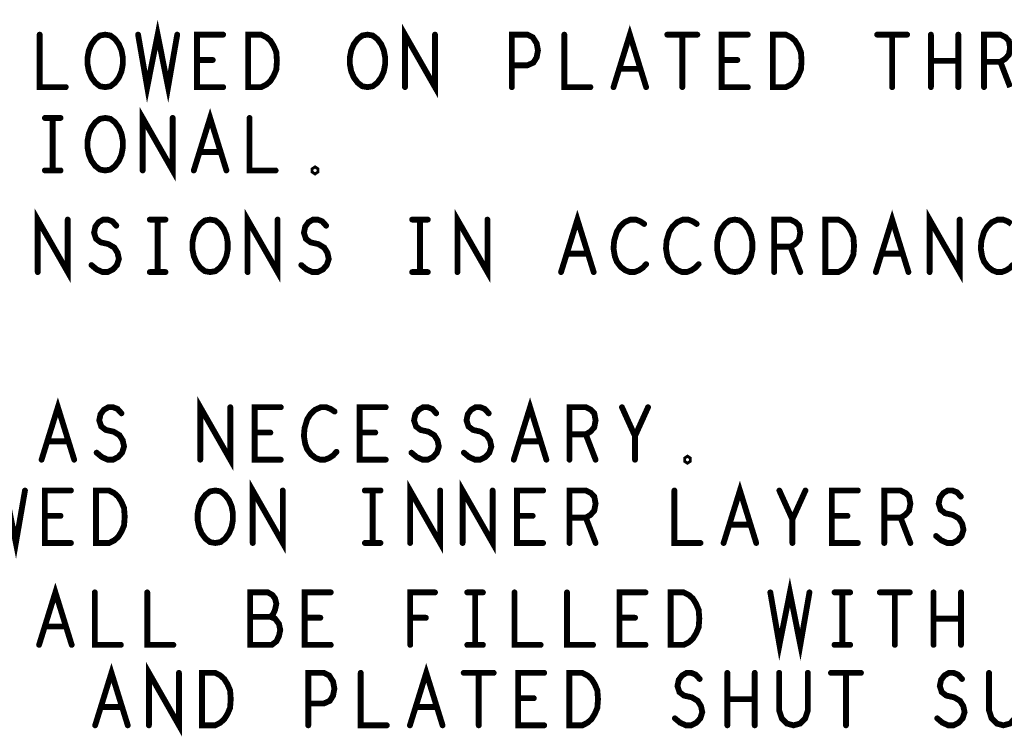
# Model space of a CAD drawing. Extents: x -1 to 10.1, y -2.5 to 8.
# Tile 31 of 38: x 7.3 to 8.4, y 1.4 to 2.3. Entities that reach past the tile are written whole.
import ezdxf

# ---------------------------------------------------------------- set-up
doc = ezdxf.new("R2010")
doc.units = 0
doc.layers.get('0').update_dxf_attribs({"color": 3, "linetype": 'CONTINUOUS'})

# ---------------------------------------------------------------- blocks, each defined once
blk = doc.blocks.new('PAD_R1')
at = {"const_width": 0.5}
blk.add_lwpolyline([(0.25, 0, 1), (-0.25, 0, 1)], format="xyb", close=True, dxfattribs=at)

msp = doc.modelspace()

# ---------------------------------------------------------------- linework, layer by layer
at = {"const_width": 0.007}
for points in [[(7.40066, 2.27287), (7.41163, 2.20987), (7.42416, 2.27287), (7.43669, 2.20987), (7.44766, 2.27287)], [(7.72114, 2.20987), (7.72114, 2.27287), (7.75718, 2.20987), (7.75718, 2.27287)], [(7.97158, 2.20987), (7.99116, 2.27287), (8.01074, 2.20987)], [(7.28249, 2.27287), (7.28249, 2.20987), (7.31383, 2.20987)], [(7.50283, 2.20987), (7.47149, 2.20987), (7.47149, 2.27287), (7.50283, 2.27287)], [(7.84949, 2.20987), (7.84949, 2.27287), (7.86829, 2.27287), (7.87456, 2.26972), (7.87926, 2.26237), (7.88083, 2.25397), (7.87926, 2.24557), (7.87534, 2.23927), (7.86829, 2.23612), (7.84949, 2.23612)], [(7.91249, 2.27287), (7.91249, 2.20987), (7.94383, 2.20987)], [(8.03614, 2.27287), (8.07218, 2.27287)], [(8.05416, 2.27287), (8.05416, 2.20987)], [(8.13283, 2.20987), (8.10149, 2.20987), (8.10149, 2.27287), (8.13283, 2.27287)], [(8.28814, 2.27287), (8.32418, 2.27287)], [(8.30616, 2.27287), (8.30616, 2.20987)], [(8.35271, 2.20987), (8.35271, 2.27287)], [(8.38561, 2.27287), (8.38561, 2.20987)], [(8.41649, 2.20987), (8.41649, 2.27287), (8.43608, 2.27287), (8.44234, 2.26972), (8.44626, 2.26552), (8.44783, 2.25712), (8.44626, 2.24872), (8.44156, 2.24347), (8.43608, 2.24032), (8.41649, 2.24032)], [(7.49029, 2.24242), (7.47149, 2.24242)], [(8.00369, 2.23192), (7.97863, 2.23192)], [(8.12029, 2.24242), (8.10149, 2.24242)], [(8.38561, 2.24137), (8.35271, 2.24137)], [(8.43608, 2.24032), (8.44783, 2.20987)], [(7.28876, 2.17287), (7.30756, 2.17287)], [(7.29816, 2.17287), (7.29816, 2.10987)], [(7.40614, 2.10987), (7.40614, 2.17287), (7.44218, 2.10987), (7.44218, 2.17287)], [(7.46758, 2.10987), (7.48716, 2.17287), (7.50674, 2.10987)], [(7.53449, 2.17287), (7.53449, 2.10987), (7.56583, 2.10987)], [(7.49969, 2.13192), (7.47463, 2.13192)], [(7.28876, 2.10987), (7.30756, 2.10987)], [(7.28014, 1.98787), (7.28014, 2.05087), (7.31618, 1.98787), (7.31618, 2.05087)], [(7.53214, 1.98787), (7.53214, 2.05087), (7.56818, 1.98787), (7.56818, 2.05087)], [(7.78414, 1.98787), (7.78414, 2.05087), (7.82018, 1.98787), (7.82018, 2.05087)], [(7.90858, 1.98787), (7.92816, 2.05087), (7.94774, 1.98787)], [(8.28658, 1.98787), (8.30616, 2.05087), (8.32574, 1.98787)], [(8.35114, 1.98787), (8.35114, 2.05087), (8.38718, 1.98787), (8.38718, 2.05087)], [(7.34471, 1.99627), (7.35098, 1.99102), (7.35803, 1.98787), (7.36429, 1.98787), (7.37056, 1.99102), (7.37526, 1.99627), (7.37761, 2.00362), (7.37604, 2.01097), (7.37213, 2.01727), (7.36508, 2.02147), (7.35568, 2.02357), (7.35019, 2.02777), (7.34784, 2.03512), (7.34941, 2.04247), (7.35333, 2.04772), (7.35881, 2.05087), (7.36429, 2.05087), (7.36978, 2.04877), (7.37448, 2.04352)], [(7.41476, 2.05087), (7.43356, 2.05087)], [(7.42416, 2.05087), (7.42416, 1.98787)], [(7.59671, 1.99627), (7.60298, 1.99102), (7.61003, 1.98787), (7.61629, 1.98787), (7.62256, 1.99102), (7.62726, 1.99627), (7.62961, 2.00362), (7.62804, 2.01097), (7.62413, 2.01727), (7.61708, 2.02147), (7.60768, 2.02357), (7.60219, 2.02777), (7.59984, 2.03512), (7.60141, 2.04247), (7.60533, 2.04772), (7.61081, 2.05087), (7.61629, 2.05087), (7.62178, 2.04877), (7.62648, 2.04352)], [(7.72976, 2.05087), (7.74856, 2.05087)], [(7.73916, 2.05087), (7.73916, 1.98787)], [(8.00839, 2.04562), (8.00369, 2.04877), (7.99821, 2.05087), (7.99194, 2.05087), (7.98489, 2.04772), (7.97941, 2.04247), (7.97549, 2.03617), (7.97236, 2.02567), (7.97158, 2.01622), (7.97314, 2.00677), (7.97549, 2.00047), (7.98019, 1.99417), (7.98568, 1.98997), (7.99116, 1.98787), (7.99664, 1.98787), (8.00213, 1.98997), (8.00683, 1.99312), (8.01074, 1.99732)], [(8.07139, 2.04562), (8.06669, 2.04877), (8.06121, 2.05087), (8.05494, 2.05087), (8.04789, 2.04772), (8.04241, 2.04247), (8.03849, 2.03617), (8.03536, 2.02567), (8.03458, 2.01622), (8.03614, 2.00677), (8.03849, 2.00047), (8.04319, 1.99417), (8.04868, 1.98997), (8.05416, 1.98787), (8.05964, 1.98787), (8.06513, 1.98997), (8.06983, 1.99312), (8.07374, 1.99732)], [(8.16449, 1.98787), (8.16449, 2.05087), (8.18408, 2.05087), (8.19034, 2.04772), (8.19426, 2.04352), (8.19583, 2.03512), (8.19426, 2.02672), (8.18956, 2.02147), (8.18408, 2.01832), (8.16449, 2.01832)], [(8.44939, 2.04562), (8.44469, 2.04877), (8.43921, 2.05087), (8.43294, 2.05087), (8.42589, 2.04772), (8.42041, 2.04247), (8.41649, 2.03617), (8.41336, 2.02567), (8.41258, 2.01622), (8.41414, 2.00677), (8.41649, 2.00047), (8.42119, 1.99417), (8.42668, 1.98997), (8.43216, 1.98787), (8.43764, 1.98787), (8.44313, 1.98997), (8.44783, 1.99312), (8.45174, 1.99732)], [(8.18408, 2.01832), (8.19583, 1.98787)], [(7.94069, 2.00992), (7.91563, 2.00992)], [(8.31869, 2.00992), (8.29363, 2.00992)], [(7.41476, 1.98787), (7.43356, 1.98787)], [(7.72976, 1.98787), (7.74856, 1.98787)], [(7.28478, 1.76267), (7.30436, 1.82567), (7.32394, 1.76267)], [(7.47534, 1.76267), (7.47534, 1.82567), (7.51138, 1.76267), (7.51138, 1.82567)], [(7.85178, 1.76267), (7.87136, 1.82567), (7.89094, 1.76267)], [(7.35091, 1.77107), (7.35718, 1.76582), (7.36423, 1.76267), (7.37049, 1.76267), (7.37676, 1.76582), (7.38146, 1.77107), (7.38381, 1.77842), (7.38224, 1.78577), (7.37833, 1.79207), (7.37128, 1.79627), (7.36188, 1.79837), (7.35639, 1.80257), (7.35404, 1.80992), (7.35561, 1.81727), (7.35953, 1.82252), (7.36501, 1.82567), (7.37049, 1.82567), (7.37598, 1.82357), (7.38068, 1.81832)], [(7.57203, 1.76267), (7.54069, 1.76267), (7.54069, 1.82567), (7.57203, 1.82567)], [(7.63659, 1.82042), (7.63189, 1.82357), (7.62641, 1.82567), (7.62014, 1.82567), (7.61309, 1.82252), (7.60761, 1.81727), (7.60369, 1.81097), (7.60056, 1.80047), (7.59978, 1.79102), (7.60134, 1.78157), (7.60369, 1.77527), (7.60839, 1.76897), (7.61388, 1.76477), (7.61936, 1.76267), (7.62484, 1.76267), (7.63033, 1.76477), (7.63503, 1.76792), (7.63894, 1.77212)], [(7.69803, 1.76267), (7.66669, 1.76267), (7.66669, 1.82567), (7.69803, 1.82567)], [(7.72891, 1.77107), (7.73518, 1.76582), (7.74223, 1.76267), (7.74849, 1.76267), (7.75476, 1.76582), (7.75946, 1.77107), (7.76181, 1.77842), (7.76024, 1.78577), (7.75633, 1.79207), (7.74928, 1.79627), (7.73988, 1.79837), (7.73439, 1.80257), (7.73204, 1.80992), (7.73361, 1.81727), (7.73753, 1.82252), (7.74301, 1.82567), (7.74849, 1.82567), (7.75398, 1.82357), (7.75868, 1.81832)], [(7.79191, 1.77107), (7.79818, 1.76582), (7.80523, 1.76267), (7.81149, 1.76267), (7.81776, 1.76582), (7.82246, 1.77107), (7.82481, 1.77842), (7.82324, 1.78577), (7.81933, 1.79207), (7.81228, 1.79627), (7.80288, 1.79837), (7.79739, 1.80257), (7.79504, 1.80992), (7.79661, 1.81727), (7.80053, 1.82252), (7.80601, 1.82567), (7.81149, 1.82567), (7.81698, 1.82357), (7.82168, 1.81832)], [(7.91869, 1.76267), (7.91869, 1.82567), (7.93828, 1.82567), (7.94454, 1.82252), (7.94846, 1.81832), (7.95003, 1.80992), (7.94846, 1.80152), (7.94376, 1.79627), (7.93828, 1.79312), (7.91869, 1.79312)], [(7.99736, 1.76267), (7.99736, 1.79102), (7.98169, 1.82567)], [(8.01303, 1.82567), (7.99736, 1.79102)], [(7.55949, 1.79522), (7.54069, 1.79522)], [(7.68549, 1.79522), (7.66669, 1.79522)], [(7.31689, 1.78472), (7.29183, 1.78472)], [(7.88389, 1.78472), (7.85883, 1.78472)], [(7.93828, 1.79312), (7.95003, 1.76267)], [(7.21786, 1.72567), (7.22883, 1.66267), (7.24136, 1.72567), (7.25389, 1.66267), (7.26486, 1.72567)], [(7.53834, 1.66267), (7.53834, 1.72567), (7.57438, 1.66267), (7.57438, 1.72567)], [(7.72734, 1.66267), (7.72734, 1.72567), (7.76338, 1.66267), (7.76338, 1.72567)], [(7.79034, 1.66267), (7.79034, 1.72567), (7.82638, 1.66267), (7.82638, 1.72567)], [(7.32003, 1.66267), (7.28869, 1.66267), (7.28869, 1.72567), (7.32003, 1.72567)], [(7.67296, 1.72567), (7.69176, 1.72567)], [(7.68236, 1.72567), (7.68236, 1.66267)], [(7.88703, 1.66267), (7.85569, 1.66267), (7.85569, 1.72567), (7.88703, 1.72567)], [(7.91869, 1.66267), (7.91869, 1.72567), (7.93828, 1.72567), (7.94454, 1.72252), (7.94846, 1.71832), (7.95003, 1.70992), (7.94846, 1.70152), (7.94376, 1.69627), (7.93828, 1.69312), (7.91869, 1.69312)], [(8.04469, 1.72567), (8.04469, 1.66267), (8.07603, 1.66267)], [(8.10378, 1.66267), (8.12336, 1.72567), (8.14294, 1.66267)], [(8.18636, 1.66267), (8.18636, 1.69102), (8.17069, 1.72567)], [(8.20203, 1.72567), (8.18636, 1.69102)], [(8.26503, 1.66267), (8.23369, 1.66267), (8.23369, 1.72567), (8.26503, 1.72567)], [(8.29669, 1.66267), (8.29669, 1.72567), (8.31628, 1.72567), (8.32254, 1.72252), (8.32646, 1.71832), (8.32803, 1.70992), (8.32646, 1.70152), (8.32176, 1.69627), (8.31628, 1.69312), (8.29669, 1.69312)], [(8.35891, 1.67107), (8.36518, 1.66582), (8.37223, 1.66267), (8.37849, 1.66267), (8.38476, 1.66582), (8.38946, 1.67107), (8.39181, 1.67842), (8.39024, 1.68577), (8.38633, 1.69207), (8.37928, 1.69627), (8.36988, 1.69837), (8.36439, 1.70257), (8.36204, 1.70992), (8.36361, 1.71727), (8.36753, 1.72252), (8.37301, 1.72567), (8.37849, 1.72567), (8.38398, 1.72357), (8.38868, 1.71832)], [(7.30749, 1.69522), (7.28869, 1.69522)], [(7.87449, 1.69522), (7.85569, 1.69522)], [(7.93828, 1.69312), (7.95003, 1.66267)], [(8.25249, 1.69522), (8.23369, 1.69522)], [(8.31628, 1.69312), (8.32803, 1.66267)], [(8.13589, 1.68472), (8.11083, 1.68472)], [(7.67296, 1.66267), (7.69176, 1.66267)], [(8.15986, 1.60339), (8.17083, 1.54039), (8.18336, 1.60339), (8.19589, 1.54039), (8.20686, 1.60339)], [(7.28178, 1.54039), (7.30136, 1.60339), (7.32094, 1.54039)], [(7.34869, 1.60339), (7.34869, 1.54039), (7.38003, 1.54039)], [(7.41169, 1.60339), (7.41169, 1.54039), (7.44303, 1.54039)], [(7.55963, 1.57399), (7.56276, 1.57714), (7.56511, 1.58239), (7.56668, 1.58974), (7.56511, 1.59604), (7.56198, 1.60024), (7.55649, 1.60339), (7.53534, 1.60339), (7.53534, 1.54039), (7.56119, 1.54039), (7.56668, 1.54459), (7.56981, 1.55089), (7.57138, 1.55824), (7.56981, 1.56559), (7.56511, 1.57189), (7.55963, 1.57399), (7.53534, 1.57399)], [(7.63203, 1.54039), (7.60069, 1.54039), (7.60069, 1.60339), (7.63203, 1.60339)], [(7.72748, 1.54039), (7.72748, 1.60339), (7.75724, 1.60339)], [(7.79596, 1.60339), (7.81476, 1.60339)], [(7.80536, 1.60339), (7.80536, 1.54039)], [(7.85269, 1.60339), (7.85269, 1.54039), (7.88403, 1.54039)], [(7.91569, 1.60339), (7.91569, 1.54039), (7.94703, 1.54039)], [(8.01003, 1.54039), (7.97869, 1.54039), (7.97869, 1.60339), (8.01003, 1.60339)], [(8.23696, 1.60339), (8.25576, 1.60339)], [(8.24636, 1.60339), (8.24636, 1.54039)], [(8.29134, 1.60339), (8.32738, 1.60339)], [(8.30936, 1.60339), (8.30936, 1.54039)], [(8.35591, 1.54039), (8.35591, 1.60339)], [(8.38881, 1.60339), (8.38881, 1.54039)], [(7.61949, 1.57294), (7.60069, 1.57294)], [(7.74628, 1.57294), (7.72748, 1.57294)], [(7.99749, 1.57294), (7.97869, 1.57294)], [(8.38881, 1.57189), (8.35591, 1.57189)], [(7.31389, 1.56244), (7.28883, 1.56244)], [(7.79596, 1.54039), (7.81476, 1.54039)], [(8.23696, 1.54039), (8.25576, 1.54039)], [(7.34912, 1.4438), (7.3687, 1.5068), (7.38828, 1.4438)], [(7.41368, 1.4438), (7.41368, 1.5068), (7.44972, 1.4438), (7.44972, 1.5068)], [(7.72712, 1.4438), (7.7467, 1.5068), (7.76628, 1.4438)], [(7.60503, 1.4438), (7.60503, 1.5068), (7.62383, 1.5068), (7.6301, 1.50365), (7.6348, 1.4963), (7.63637, 1.4879), (7.6348, 1.4795), (7.63088, 1.4732), (7.62383, 1.47005), (7.60503, 1.47005)], [(7.66803, 1.5068), (7.66803, 1.4438), (7.69937, 1.4438)], [(7.79168, 1.5068), (7.82772, 1.5068)], [(7.8097, 1.5068), (7.8097, 1.4438)], [(7.88837, 1.4438), (7.85703, 1.4438), (7.85703, 1.5068), (7.88837, 1.5068)], [(8.04525, 1.4522), (8.05152, 1.44695), (8.05857, 1.4438), (8.06483, 1.4438), (8.0711, 1.44695), (8.0758, 1.4522), (8.07815, 1.45955), (8.07658, 1.4669), (8.07267, 1.4732), (8.06562, 1.4774), (8.05622, 1.4795), (8.05073, 1.4837), (8.04838, 1.49105), (8.04995, 1.4984), (8.05387, 1.50365), (8.05935, 1.5068), (8.06483, 1.5068), (8.07032, 1.5047), (8.07502, 1.49945)], [(8.10825, 1.4438), (8.10825, 1.5068)], [(8.14115, 1.5068), (8.14115, 1.4438)], [(8.17047, 1.5068), (8.17047, 1.46165), (8.1736, 1.4522), (8.17987, 1.4459), (8.1877, 1.4438), (8.19553, 1.4459), (8.2018, 1.4522), (8.20493, 1.46165), (8.20493, 1.5068)], [(8.23268, 1.5068), (8.26872, 1.5068)], [(8.2507, 1.5068), (8.2507, 1.4438)], [(8.36025, 1.4522), (8.36652, 1.44695), (8.37357, 1.4438), (8.37983, 1.4438), (8.3861, 1.44695), (8.3908, 1.4522), (8.39315, 1.45955), (8.39158, 1.4669), (8.38767, 1.4732), (8.38062, 1.4774), (8.37122, 1.4795), (8.36573, 1.4837), (8.36338, 1.49105), (8.36495, 1.4984), (8.36887, 1.50365), (8.37435, 1.5068), (8.37983, 1.5068), (8.38532, 1.5047), (8.39002, 1.49945)], [(8.42247, 1.5068), (8.42247, 1.46165), (8.4256, 1.4522), (8.43187, 1.4459), (8.4397, 1.4438), (8.44753, 1.4459), (8.4538, 1.4522), (8.45693, 1.46165), (8.45693, 1.5068)], [(7.87583, 1.47635), (7.85703, 1.47635)], [(8.14115, 1.4753), (8.10825, 1.4753)], [(7.38123, 1.46585), (7.35617, 1.46585)], [(7.75923, 1.46585), (7.73417, 1.46585)]]:
    msp.add_lwpolyline(points, dxfattribs=at)
for points in [[(7.36116, 2.20987), (7.35489, 2.21092), (7.34941, 2.21512), (7.34471, 2.22142), (7.34158, 2.22877), (7.34001, 2.23717), (7.34001, 2.24557), (7.34158, 2.25397), (7.34471, 2.26132), (7.34941, 2.26762), (7.35489, 2.27182), (7.36116, 2.27287), (7.36743, 2.27182), (7.37291, 2.26762), (7.37761, 2.26132), (7.38074, 2.25397), (7.38231, 2.24557), (7.38231, 2.23717), (7.38074, 2.22877), (7.37761, 2.22142), (7.37291, 2.21512), (7.36743, 2.21092)], [(7.53293, 2.20987), (7.53293, 2.27287), (7.54859, 2.27287), (7.55486, 2.26972), (7.55956, 2.26552), (7.56348, 2.25922), (7.56661, 2.25187), (7.56739, 2.24137), (7.56661, 2.23087), (7.56348, 2.22352), (7.55956, 2.21722), (7.55486, 2.21302), (7.54859, 2.20987)], [(7.67616, 2.20987), (7.66989, 2.21092), (7.66441, 2.21512), (7.65971, 2.22142), (7.65658, 2.22877), (7.65501, 2.23717), (7.65501, 2.24557), (7.65658, 2.25397), (7.65971, 2.26132), (7.66441, 2.26762), (7.66989, 2.27182), (7.67616, 2.27287), (7.68243, 2.27182), (7.68791, 2.26762), (7.69261, 2.26132), (7.69574, 2.25397), (7.69731, 2.24557), (7.69731, 2.23717), (7.69574, 2.22877), (7.69261, 2.22142), (7.68791, 2.21512), (7.68243, 2.21092)], [(8.16293, 2.20987), (8.16293, 2.27287), (8.17859, 2.27287), (8.18486, 2.26972), (8.18956, 2.26552), (8.19348, 2.25922), (8.19661, 2.25187), (8.19739, 2.24137), (8.19661, 2.23087), (8.19348, 2.22352), (8.18956, 2.21722), (8.18486, 2.21302), (8.17859, 2.20987)], [(7.36116, 2.10987), (7.35489, 2.11092), (7.34941, 2.11512), (7.34471, 2.12142), (7.34158, 2.12877), (7.34001, 2.13717), (7.34001, 2.14557), (7.34158, 2.15397), (7.34471, 2.16132), (7.34941, 2.16762), (7.35489, 2.17182), (7.36116, 2.17287), (7.36743, 2.17182), (7.37291, 2.16762), (7.37761, 2.16132), (7.38074, 2.15397), (7.38231, 2.14557), (7.38231, 2.13717), (7.38074, 2.12877), (7.37761, 2.12142), (7.37291, 2.11512), (7.36743, 2.11092)], [(7.61316, 2.10777), (7.61159, 2.10882), (7.61159, 2.11092), (7.61316, 2.11197), (7.61473, 2.11092), (7.61473, 2.10882)], [(7.48716, 1.98787), (7.48089, 1.98892), (7.47541, 1.99312), (7.47071, 1.99942), (7.46758, 2.00677), (7.46601, 2.01517), (7.46601, 2.02357), (7.46758, 2.03197), (7.47071, 2.03932), (7.47541, 2.04562), (7.48089, 2.04982), (7.48716, 2.05087), (7.49343, 2.04982), (7.49891, 2.04562), (7.50361, 2.03932), (7.50674, 2.03197), (7.50831, 2.02357), (7.50831, 2.01517), (7.50674, 2.00677), (7.50361, 1.99942), (7.49891, 1.99312), (7.49343, 1.98892)], [(8.11716, 1.98787), (8.11089, 1.98892), (8.10541, 1.99312), (8.10071, 1.99942), (8.09758, 2.00677), (8.09601, 2.01517), (8.09601, 2.02357), (8.09758, 2.03197), (8.10071, 2.03932), (8.10541, 2.04562), (8.11089, 2.04982), (8.11716, 2.05087), (8.12343, 2.04982), (8.12891, 2.04562), (8.13361, 2.03932), (8.13674, 2.03197), (8.13831, 2.02357), (8.13831, 2.01517), (8.13674, 2.00677), (8.13361, 1.99942), (8.12891, 1.99312), (8.12343, 1.98892)], [(8.22593, 1.98787), (8.22593, 2.05087), (8.24159, 2.05087), (8.24786, 2.04772), (8.25256, 2.04352), (8.25648, 2.03722), (8.25961, 2.02987), (8.26039, 2.01937), (8.25961, 2.00887), (8.25648, 2.00152), (8.25256, 1.99522), (8.24786, 1.99102), (8.24159, 1.98787)], [(8.06036, 1.76057), (8.05879, 1.76162), (8.05879, 1.76372), (8.06036, 1.76477), (8.06193, 1.76372), (8.06193, 1.76162)], [(7.35013, 1.66267), (7.35013, 1.72567), (7.36579, 1.72567), (7.37206, 1.72252), (7.37676, 1.71832), (7.38068, 1.71202), (7.38381, 1.70467), (7.38459, 1.69417), (7.38381, 1.68367), (7.38068, 1.67632), (7.37676, 1.67002), (7.37206, 1.66582), (7.36579, 1.66267)], [(7.49336, 1.66267), (7.48709, 1.66372), (7.48161, 1.66792), (7.47691, 1.67422), (7.47378, 1.68157), (7.47221, 1.68997), (7.47221, 1.69837), (7.47378, 1.70677), (7.47691, 1.71412), (7.48161, 1.72042), (7.48709, 1.72462), (7.49336, 1.72567), (7.49963, 1.72462), (7.50511, 1.72042), (7.50981, 1.71412), (7.51294, 1.70677), (7.51451, 1.69837), (7.51451, 1.68997), (7.51294, 1.68157), (7.50981, 1.67422), (7.50511, 1.66792), (7.49963, 1.66372)], [(8.04013, 1.54039), (8.04013, 1.60339), (8.05579, 1.60339), (8.06206, 1.60024), (8.06676, 1.59604), (8.07068, 1.58974), (8.07381, 1.58239), (8.07459, 1.57189), (8.07381, 1.56139), (8.07068, 1.55404), (8.06676, 1.54774), (8.06206, 1.54354), (8.05579, 1.54039)], [(7.47747, 1.4438), (7.47747, 1.5068), (7.49313, 1.5068), (7.4994, 1.50365), (7.5041, 1.49945), (7.50802, 1.49315), (7.51115, 1.4858), (7.51193, 1.4753), (7.51115, 1.4648), (7.50802, 1.45745), (7.5041, 1.45115), (7.4994, 1.44695), (7.49313, 1.4438)], [(7.91847, 1.4438), (7.91847, 1.5068), (7.93413, 1.5068), (7.9404, 1.50365), (7.9451, 1.49945), (7.94902, 1.49315), (7.95215, 1.4858), (7.95293, 1.4753), (7.95215, 1.4648), (7.94902, 1.45745), (7.9451, 1.45115), (7.9404, 1.44695), (7.93413, 1.4438)]]:
    msp.add_lwpolyline(points, close=True, dxfattribs=at)

# ---------------------------------------------------------------- block references
at = {"xscale": 0.007, "yscale": 0.007}
for p in [(7.28249, 2.27287), (7.40066, 2.27287), (7.44766, 2.27287), (7.50283, 2.27287), (7.75718, 2.27287), (7.91249, 2.27287), (8.03614, 2.27287), (8.05416, 2.27287), (8.07218, 2.27287), (8.13283, 2.27287), (8.28814, 2.27287), (8.30616, 2.27287), (8.32418, 2.27287), (8.35271, 2.27287), (8.38561, 2.27287), (7.47149, 2.24242), (7.49029, 2.24242), (7.84949, 2.23612), (7.97863, 2.23192), (8.00369, 2.23192), (8.10149, 2.24242), (8.12029, 2.24242), (8.35271, 2.24137), (8.38561, 2.24137), (8.41649, 2.24032), (8.43608, 2.24032), (7.31383, 2.20987), (7.50283, 2.20987), (7.72114, 2.20987), (7.84949, 2.20987), (7.94383, 2.20987), (7.97158, 2.20987), (8.01074, 2.20987), (8.05416, 2.20987), (8.13283, 2.20987), (8.30616, 2.20987), (8.35271, 2.20987), (8.38561, 2.20987), (8.41649, 2.20987), (7.28876, 2.17287), (7.29816, 2.17287), (7.30756, 2.17287), (7.44218, 2.17287), (7.53449, 2.17287), (7.47463, 2.13192), (7.49969, 2.13192), (7.28876, 2.10987), (7.29816, 2.10987), (7.30756, 2.10987), (7.40614, 2.10987), (7.46758, 2.10987), (7.50674, 2.10987), (7.56583, 2.10987), (7.31618, 2.05087), (7.37448, 2.04352), (7.41476, 2.05087), (7.42416, 2.05087), (7.43356, 2.05087), (7.56818, 2.05087), (7.62648, 2.04352), (7.72976, 2.05087), (7.73916, 2.05087), (7.74856, 2.05087), (7.82018, 2.05087), (8.00839, 2.04562), (8.07139, 2.04562), (8.38718, 2.05087), (8.16449, 2.01832), (8.18408, 2.01832), (7.91563, 2.00992), (7.94069, 2.00992), (8.29363, 2.00992), (8.31869, 2.00992), (7.34471, 1.99627), (7.59671, 1.99627), (8.01074, 1.99732), (8.07374, 1.99732), (7.28014, 1.98787), (7.41476, 1.98787), (7.42416, 1.98787), (7.43356, 1.98787), (7.53214, 1.98787), (7.72976, 1.98787), (7.73916, 1.98787), (7.74856, 1.98787), (7.78414, 1.98787), (7.90858, 1.98787), (7.94774, 1.98787), (8.16449, 1.98787), (8.19583, 1.98787), (8.28658, 1.98787), (8.32574, 1.98787), (8.35114, 1.98787), (7.38068, 1.81832), (7.51138, 1.82567), (7.57203, 1.82567), (7.63659, 1.82042), (7.69803, 1.82567), (7.75868, 1.81832), (7.82168, 1.81832), (7.98169, 1.82567), (8.01303, 1.82567), (7.54069, 1.79522), (7.55949, 1.79522), (7.66669, 1.79522), (7.68549, 1.79522), (7.29183, 1.78472), (7.31689, 1.78472), (7.85883, 1.78472), (7.88389, 1.78472), (7.91869, 1.79312), (7.93828, 1.79312), (7.99736, 1.79102), (7.35091, 1.77107), (7.63894, 1.77212), (7.72891, 1.77107), (7.79191, 1.77107), (7.28478, 1.76267), (7.32394, 1.76267), (7.47534, 1.76267), (7.57203, 1.76267), (7.69803, 1.76267), (7.85178, 1.76267), (7.89094, 1.76267), (7.91869, 1.76267), (7.95003, 1.76267), (7.99736, 1.76267), (7.26486, 1.72567), (7.32003, 1.72567), (7.57438, 1.72567), (7.67296, 1.72567), (7.68236, 1.72567), (7.69176, 1.72567), (7.76338, 1.72567), (7.82638, 1.72567), (7.88703, 1.72567), (8.04469, 1.72567), (8.17069, 1.72567), (8.20203, 1.72567), (8.26503, 1.72567), (8.38868, 1.71832), (7.28869, 1.69522), (7.30749, 1.69522), (7.85569, 1.69522), (7.87449, 1.69522), (7.91869, 1.69312), (7.93828, 1.69312), (8.18636, 1.69102), (8.23369, 1.69522), (8.25249, 1.69522), (8.29669, 1.69312), (8.31628, 1.69312), (8.11083, 1.68472), (8.13589, 1.68472), (8.35891, 1.67107), (7.32003, 1.66267), (7.53834, 1.66267), (7.67296, 1.66267), (7.68236, 1.66267), (7.69176, 1.66267), (7.72734, 1.66267), (7.79034, 1.66267), (7.88703, 1.66267), (7.91869, 1.66267), (7.95003, 1.66267), (8.07603, 1.66267), (8.10378, 1.66267), (8.14294, 1.66267), (8.18636, 1.66267), (8.26503, 1.66267), (8.29669, 1.66267), (8.32803, 1.66267), (7.34869, 1.60339), (7.41169, 1.60339), (7.63203, 1.60339), (7.75724, 1.60339), (7.79596, 1.60339), (7.80536, 1.60339), (7.81476, 1.60339), (7.85269, 1.60339), (7.91569, 1.60339), (8.01003, 1.60339), (8.15986, 1.60339), (8.20686, 1.60339), (8.23696, 1.60339), (8.24636, 1.60339), (8.25576, 1.60339), (8.29134, 1.60339), (8.30936, 1.60339), (8.32738, 1.60339), (8.35591, 1.60339), (8.38881, 1.60339), (7.53534, 1.57399), (7.55963, 1.57399), (7.60069, 1.57294), (7.61949, 1.57294), (7.72748, 1.57294), (7.74628, 1.57294), (7.97869, 1.57294), (7.99749, 1.57294), (8.35591, 1.57189), (8.38881, 1.57189), (7.28883, 1.56244), (7.31389, 1.56244), (7.28178, 1.54039), (7.32094, 1.54039), (7.38003, 1.54039), (7.44303, 1.54039), (7.63203, 1.54039), (7.72748, 1.54039), (7.79596, 1.54039), (7.80536, 1.54039), (7.81476, 1.54039), (7.88403, 1.54039), (7.94703, 1.54039), (8.01003, 1.54039), (8.23696, 1.54039), (8.24636, 1.54039), (8.25576, 1.54039), (8.30936, 1.54039), (8.35591, 1.54039), (8.38881, 1.54039), (7.44972, 1.5068), (7.66803, 1.5068), (7.79168, 1.5068), (7.8097, 1.5068), (7.82772, 1.5068), (7.88837, 1.5068), (8.07502, 1.49945), (8.10825, 1.5068), (8.14115, 1.5068), (8.17047, 1.5068), (8.20493, 1.5068), (8.23268, 1.5068), (8.2507, 1.5068), (8.26872, 1.5068), (8.39002, 1.49945), (8.42247, 1.5068), (7.85703, 1.47635), (7.87583, 1.47635), (8.10825, 1.4753), (8.14115, 1.4753), (7.35617, 1.46585), (7.38123, 1.46585), (7.60503, 1.47005), (7.73417, 1.46585), (7.75923, 1.46585), (8.04525, 1.4522), (8.36025, 1.4522), (7.34912, 1.4438), (7.38828, 1.4438), (7.41368, 1.4438), (7.60503, 1.4438), (7.69937, 1.4438), (7.72712, 1.4438), (7.76628, 1.4438), (7.8097, 1.4438), (7.88837, 1.4438), (8.10825, 1.4438), (8.14115, 1.4438), (8.2507, 1.4438)]:
    msp.add_blockref('PAD_R1', p, dxfattribs=at)

doc.saveas('drawing.dxf')
